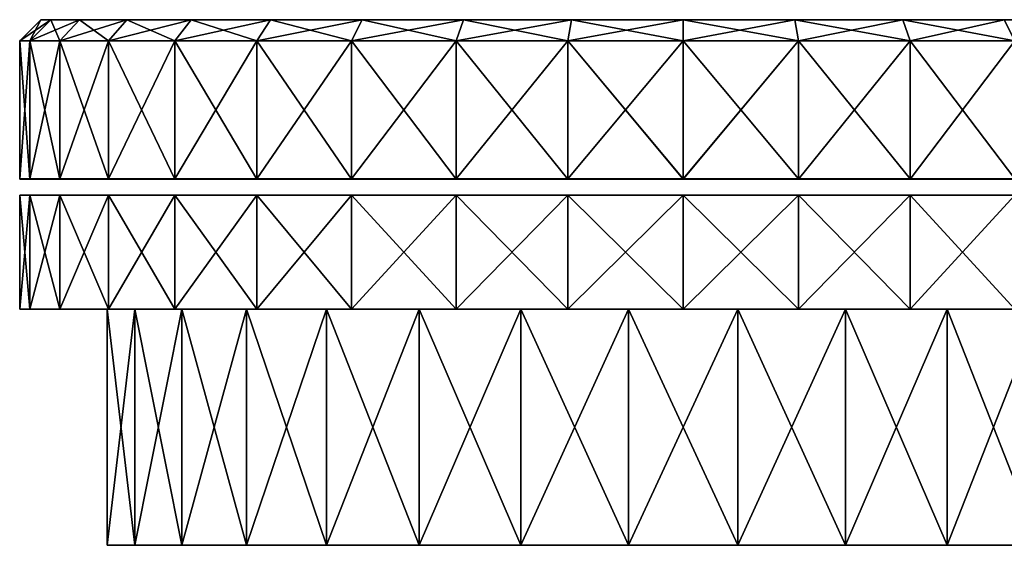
# Model space of a CAD drawing. Header units: millimetres. Extents: x -38 to 38, y -25 to 64.3.
# Tile 17 of 18: x -25 to 12.1, y 44.5 to 64.3. Entities that reach past the tile are written whole.
import ezdxf

# ---------------------------------------------------------------- set-up
doc = ezdxf.new("R2010")
doc.units = ezdxf.units.MM
doc.header["$LTSCALE"] = 41.718519
for name, color, linetype in [('44', 7, 'CONTINUOUS'), ('45', 7, 'CONTINUOUS'), ('46', 7, 'CONTINUOUS'), ('47', 7, 'CONTINUOUS'), ('48', 7, 'CONTINUOUS'), ('50', 7, 'CONTINUOUS'), ('51', 7, 'CONTINUOUS'), ('52', 7, 'CONTINUOUS'), ('53', 7, 'CONTINUOUS'), ('54', 7, 'CONTINUOUS'), ('55', 7, 'CONTINUOUS'), ('56', 7, 'CONTINUOUS')]:
    doc.layers.add(name, color=color, linetype=linetype)

msp = doc.modelspace()

# ---------------------------------------------------------------- linework, layer by layer
at = {"layer": '44', "color": 7, "linetype": 'Continuous', "true_color": 0xf5f5f5}
for points in [[(-21.708, 44.5, -3.571), (-21.708, 53.4, -3.571), (-20.661, 53.4, -7.559), (-21.708, 44.5, -3.571)], [(-20.661, 44.5, -7.559), (-21.708, 44.5, -3.571), (-20.661, 53.4, -7.559), (-20.661, 44.5, -7.559)], [(-18.887, 44.5, -11.281), (-20.661, 44.5, -7.559), (-18.887, 53.4, -11.281), (-18.887, 44.5, -11.281)], [(-18.887, 53.4, -11.281), (-20.661, 44.5, -7.559), (-20.661, 53.4, -7.559), (-18.887, 53.4, -11.281)], [(-16.45, 44.5, -14.608), (-18.887, 44.5, -11.281), (-16.45, 53.4, -14.608), (-16.45, 44.5, -14.608)], [(-16.45, 53.4, -14.608), (-18.887, 44.5, -11.281), (-18.887, 53.4, -11.281), (-16.45, 53.4, -14.608)], [(-13.436, 53.4, -17.421), (-16.45, 44.5, -14.608), (-16.45, 53.4, -14.608), (-13.436, 53.4, -17.421)], [(-13.436, 44.5, -17.421), (-16.45, 44.5, -14.608), (-13.436, 53.4, -17.421), (-13.436, 44.5, -17.421)], [(-9.949, 44.5, -19.622), (-13.436, 44.5, -17.421), (-9.949, 53.4, -19.622), (-9.949, 44.5, -19.622)], [(-9.949, 53.4, -19.622), (-13.436, 44.5, -17.421), (-13.436, 53.4, -17.421), (-9.949, 53.4, -19.622)], [(-6.113, 44.5, -21.134), (-9.949, 44.5, -19.622), (-6.113, 53.4, -21.134), (-6.113, 44.5, -21.134)], [(-6.113, 53.4, -21.134), (-9.949, 44.5, -19.622), (-9.949, 53.4, -19.622), (-6.113, 53.4, -21.134)], [(-2.062, 44.5, -21.903), (-6.113, 44.5, -21.134), (-2.062, 53.4, -21.903), (-2.062, 44.5, -21.903)], [(-2.062, 53.4, -21.903), (-6.113, 44.5, -21.134), (-6.113, 53.4, -21.134), (-2.062, 53.4, -21.903)], [(2.062, 53.4, -21.903), (-2.062, 44.5, -21.903), (-2.062, 53.4, -21.903), (2.062, 53.4, -21.903)], [(2.062, 44.5, -21.903), (-2.062, 44.5, -21.903), (2.062, 53.4, -21.903), (2.062, 44.5, -21.903)], [(6.113, 53.4, -21.134), (2.062, 44.5, -21.903), (2.062, 53.4, -21.903), (6.113, 53.4, -21.134)], [(6.113, 44.5, -21.134), (2.062, 44.5, -21.903), (6.113, 53.4, -21.134), (6.113, 44.5, -21.134)], [(9.949, 53.4, -19.622), (6.113, 44.5, -21.134), (6.113, 53.4, -21.134), (9.949, 53.4, -19.622)], [(9.949, 44.5, -19.622), (6.113, 44.5, -21.134), (9.949, 53.4, -19.622), (9.949, 44.5, -19.622)], [(13.436, 53.4, -17.421), (9.949, 44.5, -19.622), (9.949, 53.4, -19.622), (13.436, 53.4, -17.421)], [(13.436, 44.5, -17.421), (9.949, 44.5, -19.622), (13.436, 53.4, -17.421), (13.436, 44.5, -17.421)]]:
    msp.add_3dface(points, dxfattribs=at)
at = {"layer": '45', "color": 7, "linetype": 'Continuous', "true_color": 0xf5f5f5}
for points in [[(-21.708, 53.4, 3.571), (-20.661, 44.5, 7.559), (-20.661, 53.4, 7.559), (-21.708, 53.4, 3.571)], [(-21.708, 44.5, 3.571), (-20.661, 44.5, 7.559), (-21.708, 53.4, 3.571), (-21.708, 44.5, 3.571)], [(-20.661, 53.4, 7.559), (-18.887, 44.5, 11.281), (-18.887, 53.4, 11.281), (-20.661, 53.4, 7.559)], [(-20.661, 44.5, 7.559), (-18.887, 44.5, 11.281), (-20.661, 53.4, 7.559), (-20.661, 44.5, 7.559)], [(-18.887, 53.4, 11.281), (-16.45, 44.5, 14.608), (-16.45, 53.4, 14.608), (-18.887, 53.4, 11.281)], [(-18.887, 44.5, 11.281), (-16.45, 44.5, 14.608), (-18.887, 53.4, 11.281), (-18.887, 44.5, 11.281)], [(-16.45, 53.4, 14.608), (-13.436, 44.5, 17.421), (-13.436, 53.4, 17.421), (-16.45, 53.4, 14.608)], [(-16.45, 44.5, 14.608), (-13.436, 44.5, 17.421), (-16.45, 53.4, 14.608), (-16.45, 44.5, 14.608)], [(-13.436, 53.4, 17.421), (-9.949, 44.5, 19.622), (-9.949, 53.4, 19.622), (-13.436, 53.4, 17.421)], [(-13.436, 44.5, 17.421), (-9.949, 44.5, 19.622), (-13.436, 53.4, 17.421), (-13.436, 44.5, 17.421)], [(-9.949, 53.4, 19.622), (-6.113, 44.5, 21.134), (-6.113, 53.4, 21.134), (-9.949, 53.4, 19.622)], [(-9.949, 44.5, 19.622), (-6.113, 44.5, 21.134), (-9.949, 53.4, 19.622), (-9.949, 44.5, 19.622)], [(-6.113, 53.4, 21.134), (-2.062, 44.5, 21.903), (-2.062, 53.4, 21.903), (-6.113, 53.4, 21.134)], [(-6.113, 44.5, 21.134), (-2.062, 44.5, 21.903), (-6.113, 53.4, 21.134), (-6.113, 44.5, 21.134)], [(-2.062, 53.4, 21.903), (2.062, 44.5, 21.903), (2.062, 53.4, 21.903), (-2.062, 53.4, 21.903)], [(-2.062, 44.5, 21.903), (2.062, 44.5, 21.903), (-2.062, 53.4, 21.903), (-2.062, 44.5, 21.903)], [(2.062, 53.4, 21.903), (6.113, 44.5, 21.134), (6.113, 53.4, 21.134), (2.062, 53.4, 21.903)], [(2.062, 44.5, 21.903), (6.113, 44.5, 21.134), (2.062, 53.4, 21.903), (2.062, 44.5, 21.903)], [(6.113, 53.4, 21.134), (9.949, 44.5, 19.622), (9.949, 53.4, 19.622), (6.113, 53.4, 21.134)], [(6.113, 44.5, 21.134), (9.949, 44.5, 19.622), (6.113, 53.4, 21.134), (6.113, 44.5, 21.134)], [(9.949, 53.4, 19.622), (13.436, 44.5, 17.421), (13.436, 53.4, 17.421), (9.949, 53.4, 19.622)], [(9.949, 44.5, 19.622), (13.436, 44.5, 17.421), (9.949, 53.4, 19.622), (9.949, 44.5, 19.622)]]:
    msp.add_3dface(points, dxfattribs=at)
at = {"layer": '46', "color": 7, "linetype": 'Continuous', "true_color": 0xf5f5f5}
for points in [[(-25, 53.4), (-24.62, 53.4, 4.341), (-25, 57.7), (-25, 53.4)], [(-25, 57.7), (-24.62, 53.4, 4.341), (-24.62, 57.7, 4.341), (-25, 57.7)], [(-24.62, 53.4, -4.341), (-25, 53.4), (-24.62, 57.7, -4.341), (-24.62, 53.4, -4.341)], [(-24.62, 57.7, -4.341), (-25, 53.4), (-25, 57.7), (-24.62, 57.7, -4.341)], [(-24.62, 53.4, 4.341), (-23.492, 53.4, 8.55), (-24.62, 57.7, 4.341), (-24.62, 53.4, 4.341)], [(-24.62, 57.7, 4.341), (-23.492, 53.4, 8.55), (-23.492, 57.7, 8.551), (-24.62, 57.7, 4.341)], [(-23.492, 57.7, -8.551), (-24.62, 53.4, -4.341), (-24.62, 57.7, -4.341), (-23.492, 57.7, -8.551)], [(-23.492, 53.4, -8.55), (-24.62, 53.4, -4.341), (-23.492, 57.7, -8.551), (-23.492, 53.4, -8.55)], [(-23.492, 53.4, 8.55), (-21.651, 53.4, 12.5), (-23.492, 57.7, 8.551), (-23.492, 53.4, 8.55)], [(-23.492, 57.7, 8.551), (-21.651, 53.4, 12.5), (-21.651, 57.7, 12.5), (-23.492, 57.7, 8.551)], [(-21.651, 57.7, -12.5), (-23.492, 53.4, -8.55), (-23.492, 57.7, -8.551), (-21.651, 57.7, -12.5)], [(-21.651, 53.4, -12.5), (-23.492, 53.4, -8.55), (-21.651, 57.7, -12.5), (-21.651, 53.4, -12.5)], [(-21.651, 53.4, 12.5), (-19.151, 53.4, 16.07), (-21.651, 57.7, 12.5), (-21.651, 53.4, 12.5)], [(-21.651, 57.7, 12.5), (-19.151, 53.4, 16.07), (-19.151, 57.7, 16.07), (-21.651, 57.7, 12.5)], [(-19.151, 57.7, -16.07), (-21.651, 53.4, -12.5), (-21.651, 57.7, -12.5), (-19.151, 57.7, -16.07)], [(-19.151, 53.4, -16.07), (-21.651, 53.4, -12.5), (-19.151, 57.7, -16.07), (-19.151, 53.4, -16.07)], [(-19.151, 57.7, 16.07), (-16.07, 53.4, 19.151), (-16.07, 57.7, 19.151), (-19.151, 57.7, 16.07)], [(-19.151, 53.4, 16.07), (-16.07, 53.4, 19.151), (-19.151, 57.7, 16.07), (-19.151, 53.4, 16.07)], [(-16.07, 57.7, -19.151), (-19.151, 53.4, -16.07), (-19.151, 57.7, -16.07), (-16.07, 57.7, -19.151)], [(-16.07, 53.4, -19.151), (-19.151, 53.4, -16.07), (-16.07, 57.7, -19.151), (-16.07, 53.4, -19.151)], [(-16.07, 57.7, 19.151), (-12.5, 53.4, 21.651), (-12.5, 57.7, 21.651), (-16.07, 57.7, 19.151)], [(-16.07, 53.4, 19.151), (-12.5, 53.4, 21.651), (-16.07, 57.7, 19.151), (-16.07, 53.4, 19.151)], [(-12.5, 57.7, -21.651), (-16.07, 53.4, -19.151), (-16.07, 57.7, -19.151), (-12.5, 57.7, -21.651)], [(-12.5, 53.4, -21.651), (-16.07, 53.4, -19.151), (-12.5, 57.7, -21.651), (-12.5, 53.4, -21.651)], [(-12.5, 57.7, 21.651), (-8.551, 53.4, 23.492), (-8.551, 57.7, 23.492), (-12.5, 57.7, 21.651)], [(-12.5, 53.4, 21.651), (-8.551, 53.4, 23.492), (-12.5, 57.7, 21.651), (-12.5, 53.4, 21.651)], [(-8.551, 57.7, -23.492), (-12.5, 53.4, -21.651), (-12.5, 57.7, -21.651), (-8.551, 57.7, -23.492)], [(-8.551, 53.4, -23.492), (-12.5, 53.4, -21.651), (-8.551, 57.7, -23.492), (-8.551, 53.4, -23.492)], [(-8.551, 57.7, 23.492), (-4.341, 53.4, 24.62), (-4.341, 57.7, 24.62), (-8.551, 57.7, 23.492)], [(-8.551, 53.4, 23.492), (-4.341, 53.4, 24.62), (-8.551, 57.7, 23.492), (-8.551, 53.4, 23.492)], [(-4.341, 57.7, -24.62), (-8.551, 53.4, -23.492), (-8.551, 57.7, -23.492), (-4.341, 57.7, -24.62)], [(-4.341, 53.4, -24.62), (-8.551, 53.4, -23.492), (-4.341, 57.7, -24.62), (-4.341, 53.4, -24.62)], [(-4.341, 57.7, 24.62), (0, 53.4, 25), (0, 57.7, 25), (-4.341, 57.7, 24.62)], [(0, 57.7, -25), (-4.341, 53.4, -24.62), (-4.341, 57.7, -24.62), (0, 57.7, -25)], [(0, 53.4, -25), (-4.341, 53.4, -24.62), (0, 57.7, -25), (0, 53.4, -25)], [(-4.341, 53.4, 24.62), (0, 53.4, 25), (-4.341, 57.7, 24.62), (-4.341, 53.4, 24.62)]]:
    msp.add_3dface(points, dxfattribs=at)
at = {"layer": '47', "color": 7, "linetype": 'Continuous', "true_color": 0xf5f5f5}
for points in [[(4.341, 53.4, -24.62), (0, 53.4, -25), (4.341, 57.7, -24.62), (4.341, 53.4, -24.62)], [(0, 57.7, 25), (4.341, 53.4, 24.62), (4.341, 57.7, 24.62), (0, 57.7, 25)], [(0, 53.4, -25), (0, 57.7, -25), (4.341, 57.7, -24.62), (0, 53.4, -25)], [(0, 57.7, 25), (0, 53.4, 25), (4.341, 53.4, 24.62), (0, 57.7, 25)], [(8.551, 53.4, -23.492), (4.341, 53.4, -24.62), (8.551, 57.7, -23.492), (8.551, 53.4, -23.492)], [(8.551, 57.7, -23.492), (4.341, 53.4, -24.62), (4.341, 57.7, -24.62), (8.551, 57.7, -23.492)], [(4.341, 57.7, 24.62), (8.551, 53.4, 23.492), (8.551, 57.7, 23.492), (4.341, 57.7, 24.62)], [(4.341, 53.4, 24.62), (8.551, 53.4, 23.492), (4.341, 57.7, 24.62), (4.341, 53.4, 24.62)], [(8.551, 57.7, 23.492), (12.5, 53.4, 21.651), (12.5, 57.7, 21.651), (8.551, 57.7, 23.492)], [(8.551, 53.4, 23.492), (12.5, 53.4, 21.651), (8.551, 57.7, 23.492), (8.551, 53.4, 23.492)], [(12.5, 57.7, -21.651), (8.551, 53.4, -23.492), (8.551, 57.7, -23.492), (12.5, 57.7, -21.651)], [(12.5, 53.4, -21.651), (8.551, 53.4, -23.492), (12.5, 57.7, -21.651), (12.5, 53.4, -21.651)]]:
    msp.add_3dface(points, dxfattribs=at)
at = {"layer": '48', "color": 7, "linetype": 'Continuous', "true_color": 0xf5f5f5}
for points in [[(-21.708, 53.4, -3.571), (-21.708, 44.5, -3.571), (-21.708, 53.4, 3.571), (-21.708, 53.4, -3.571)], [(-21.708, 44.5, -3.571), (-21.708, 44.5, 3.571), (-21.708, 53.4, 3.571), (-21.708, 44.5, -3.571)]]:
    msp.add_3dface(points, dxfattribs=at)
at = {"layer": '50', "color": 7, "linetype": 'Continuous', "true_color": 0xf5f5f5}
for points in [[(-24.62, 53.4, 4.341), (-25, 53.4), (-24.62, 53.4, -4.341), (-24.62, 53.4, 4.341)], [(-24.62, 53.4, 4.341), (-24.62, 53.4, -4.341), (-23.492, 53.4, -8.55), (-24.62, 53.4, 4.341)], [(-23.492, 53.4, 8.55), (-24.62, 53.4, 4.341), (-23.492, 53.4, -8.55), (-23.492, 53.4, 8.55)], [(-23.492, 53.4, 8.55), (-23.492, 53.4, -8.55), (-21.651, 53.4, -12.5), (-23.492, 53.4, 8.55)], [(-21.651, 53.4, 12.5), (-23.492, 53.4, 8.55), (-21.651, 53.4, -12.5), (-21.651, 53.4, 12.5)], [(-21.651, 53.4, 12.5), (-21.651, 53.4, -12.5), (-19.151, 53.4, -16.07), (-21.651, 53.4, 12.5)], [(-19.151, 53.4, 16.07), (-21.651, 53.4, 12.5), (-19.151, 53.4, -16.07), (-19.151, 53.4, 16.07)], [(-16.07, 53.4, 19.151), (-19.151, 53.4, 16.07), (-16.07, 53.4, -19.151), (-16.07, 53.4, 19.151)], [(-19.151, 53.4, 16.07), (-19.151, 53.4, -16.07), (-16.07, 53.4, -19.151), (-19.151, 53.4, 16.07)], [(-12.5, 53.4, 21.651), (-16.07, 53.4, 19.151), (-12.5, 53.4, -21.651), (-12.5, 53.4, 21.651)], [(-16.07, 53.4, 19.151), (-16.07, 53.4, -19.151), (-12.5, 53.4, -21.651), (-16.07, 53.4, 19.151)], [(-8.551, 53.4, 23.492), (-12.5, 53.4, 21.651), (-8.551, 53.4, -23.492), (-8.551, 53.4, 23.492)], [(-12.5, 53.4, 21.651), (-12.5, 53.4, -21.651), (-8.551, 53.4, -23.492), (-12.5, 53.4, 21.651)], [(-4.341, 53.4, 24.62), (-8.551, 53.4, 23.492), (-4.341, 53.4, -24.62), (-4.341, 53.4, 24.62)], [(-8.551, 53.4, 23.492), (-8.551, 53.4, -23.492), (-4.341, 53.4, -24.62), (-8.551, 53.4, 23.492)], [(0, 53.4, 25), (-4.341, 53.4, 24.62), (0, 53.4, -25), (0, 53.4, 25)], [(-4.341, 53.4, 24.62), (-4.341, 53.4, -24.62), (0, 53.4, -25), (-4.341, 53.4, 24.62)], [(0, 53.4, 25), (0, 53.4, -25), (4.341, 53.4, -24.62), (0, 53.4, 25)], [(0, 53.4, 25), (4.341, 53.4, -24.62), (4.341, 53.4, 24.62), (0, 53.4, 25)], [(4.341, 53.4, -24.62), (8.551, 53.4, -23.492), (4.341, 53.4, 24.62), (4.341, 53.4, -24.62)], [(8.551, 53.4, -23.492), (8.551, 53.4, 23.492), (4.341, 53.4, 24.62), (8.551, 53.4, -23.492)], [(8.551, 53.4, -23.492), (12.5, 53.4, -21.651), (8.551, 53.4, 23.492), (8.551, 53.4, -23.492)], [(12.5, 53.4, -21.651), (12.5, 53.4, 21.651), (8.551, 53.4, 23.492), (12.5, 53.4, -21.651)]]:
    msp.add_3dface(points, dxfattribs=at)
at = {"layer": '51', "color": 7, "linetype": 'Continuous', "true_color": 0xf5f5f5}
for points in [[(21.708, 44.5, 3.571), (20.661, 44.5, 7.559), (-21.708, 44.5, 3.571), (21.708, 44.5, 3.571)], [(20.661, 44.5, 7.559), (-20.661, 44.5, 7.559), (-21.708, 44.5, 3.571), (20.661, 44.5, 7.559)], [(-21.708, 44.5, -3.571), (-20.661, 44.5, -7.559), (21.708, 44.5, -3.571), (-21.708, 44.5, -3.571)], [(-21.708, 44.5, -3.571), (21.708, 44.5, -3.571), (21.708, 44.5, 3.571), (-21.708, 44.5, -3.571)], [(-21.708, 44.5, -3.571), (21.708, 44.5, 3.571), (-21.708, 44.5, 3.571), (-21.708, 44.5, -3.571)], [(20.661, 44.5, 7.559), (18.887, 44.5, 11.281), (-20.661, 44.5, 7.559), (20.661, 44.5, 7.559)], [(18.887, 44.5, 11.281), (-18.887, 44.5, 11.281), (-20.661, 44.5, 7.559), (18.887, 44.5, 11.281)], [(-20.661, 44.5, -7.559), (-18.887, 44.5, -11.281), (20.661, 44.5, -7.559), (-20.661, 44.5, -7.559)], [(-20.661, 44.5, -7.559), (20.661, 44.5, -7.559), (21.708, 44.5, -3.571), (-20.661, 44.5, -7.559)], [(16.45, 44.5, 14.608), (-16.45, 44.5, 14.608), (-18.887, 44.5, 11.281), (16.45, 44.5, 14.608)], [(18.887, 44.5, 11.281), (16.45, 44.5, 14.608), (-18.887, 44.5, 11.281), (18.887, 44.5, 11.281)], [(-18.887, 44.5, -11.281), (-16.45, 44.5, -14.608), (18.887, 44.5, -11.281), (-18.887, 44.5, -11.281)], [(-18.887, 44.5, -11.281), (18.887, 44.5, -11.281), (20.661, 44.5, -7.559), (-18.887, 44.5, -11.281)], [(13.436, 44.5, 17.421), (-13.436, 44.5, 17.421), (-16.45, 44.5, 14.608), (13.436, 44.5, 17.421)], [(16.45, 44.5, 14.608), (13.436, 44.5, 17.421), (-16.45, 44.5, 14.608), (16.45, 44.5, 14.608)], [(-16.45, 44.5, -14.608), (-13.436, 44.5, -17.421), (16.45, 44.5, -14.608), (-16.45, 44.5, -14.608)], [(-16.45, 44.5, -14.608), (16.45, 44.5, -14.608), (18.887, 44.5, -11.281), (-16.45, 44.5, -14.608)], [(9.949, 44.5, 19.622), (-9.949, 44.5, 19.622), (-13.436, 44.5, 17.421), (9.949, 44.5, 19.622)], [(13.436, 44.5, 17.421), (9.949, 44.5, 19.622), (-13.436, 44.5, 17.421), (13.436, 44.5, 17.421)], [(-13.436, 44.5, -17.421), (13.436, 44.5, -17.421), (16.45, 44.5, -14.608), (-13.436, 44.5, -17.421)], [(-13.436, 44.5, -17.421), (-9.949, 44.5, -19.622), (13.436, 44.5, -17.421), (-13.436, 44.5, -17.421)], [(9.949, 44.5, 19.622), (6.113, 44.5, 21.134), (-9.949, 44.5, 19.622), (9.949, 44.5, 19.622)], [(6.113, 44.5, 21.134), (-6.113, 44.5, 21.134), (-9.949, 44.5, 19.622), (6.113, 44.5, 21.134)], [(-9.949, 44.5, -19.622), (9.949, 44.5, -19.622), (13.436, 44.5, -17.421), (-9.949, 44.5, -19.622)], [(-9.949, 44.5, -19.622), (-6.113, 44.5, -21.134), (9.949, 44.5, -19.622), (-9.949, 44.5, -19.622)], [(6.113, 44.5, 21.134), (2.062, 44.5, 21.903), (-6.113, 44.5, 21.134), (6.113, 44.5, 21.134)], [(-6.113, 44.5, -21.134), (6.113, 44.5, -21.134), (9.949, 44.5, -19.622), (-6.113, 44.5, -21.134)], [(2.062, 44.5, 21.903), (-2.062, 44.5, 21.903), (-6.113, 44.5, 21.134), (2.062, 44.5, 21.903)], [(-6.113, 44.5, -21.134), (-2.062, 44.5, -21.903), (6.113, 44.5, -21.134), (-6.113, 44.5, -21.134)], [(-2.062, 44.5, -21.903), (2.062, 44.5, -21.903), (6.113, 44.5, -21.134), (-2.062, 44.5, -21.903)]]:
    msp.add_3dface(points, dxfattribs=at)
at = {"layer": '52', "color": 7, "linetype": 'Continuous'}
for points in [[(-23.832, 64.31, -4.202), (-24.2, 64.31), (23.832, 64.31, -4.202), (-23.832, 64.31, -4.202)], [(-24.2, 64.31), (24.2, 64.31), (23.832, 64.31, -4.202), (-24.2, 64.31)], [(-23.832, 64.31, 4.202), (24.2, 64.31), (-24.2, 64.31), (-23.832, 64.31, 4.202)], [(-22.741, 64.31, 8.277), (23.832, 64.31, 4.202), (-23.832, 64.31, 4.202), (-22.741, 64.31, 8.277)], [(22.741, 64.31, -8.277), (-23.832, 64.31, -4.202), (23.832, 64.31, -4.202), (22.741, 64.31, -8.277)], [(23.832, 64.31, 4.202), (24.2, 64.31), (-23.832, 64.31, 4.202), (23.832, 64.31, 4.202)], [(-22.741, 64.31, -8.277), (-23.832, 64.31, -4.202), (22.741, 64.31, -8.277), (-22.741, 64.31, -8.277)], [(-20.958, 64.31, -12.1), (-22.741, 64.31, -8.277), (20.958, 64.31, -12.1), (-20.958, 64.31, -12.1)], [(22.741, 64.31, 8.277), (23.832, 64.31, 4.202), (-22.741, 64.31, 8.277), (22.741, 64.31, 8.277)], [(20.958, 64.31, -12.1), (-22.741, 64.31, -8.277), (22.741, 64.31, -8.277), (20.958, 64.31, -12.1)], [(-20.958, 64.31, 12.1), (22.741, 64.31, 8.277), (-22.741, 64.31, 8.277), (-20.958, 64.31, 12.1)], [(-18.538, 64.31, -15.555), (-20.958, 64.31, -12.1), (18.538, 64.31, -15.555), (-18.538, 64.31, -15.555)], [(20.958, 64.31, 12.1), (22.741, 64.31, 8.277), (-20.958, 64.31, 12.1), (20.958, 64.31, 12.1)], [(18.538, 64.31, -15.555), (-20.958, 64.31, -12.1), (20.958, 64.31, -12.1), (18.538, 64.31, -15.555)], [(-18.538, 64.31, 15.555), (20.958, 64.31, 12.1), (-20.958, 64.31, 12.1), (-18.538, 64.31, 15.555)], [(15.555, 64.31, -18.538), (-18.538, 64.31, -15.555), (18.538, 64.31, -15.555), (15.555, 64.31, -18.538)], [(-15.555, 64.31, 18.538), (18.538, 64.31, 15.555), (-18.538, 64.31, 15.555), (-15.555, 64.31, 18.538)], [(-15.555, 64.31, -18.538), (-18.538, 64.31, -15.555), (15.555, 64.31, -18.538), (-15.555, 64.31, -18.538)], [(18.538, 64.31, 15.555), (20.958, 64.31, 12.1), (-18.538, 64.31, 15.555), (18.538, 64.31, 15.555)], [(-12.1, 64.31, -20.958), (-15.555, 64.31, -18.538), (12.1, 64.31, -20.958), (-12.1, 64.31, -20.958)], [(-12.1, 64.31, 20.958), (15.555, 64.31, 18.538), (-15.555, 64.31, 18.538), (-12.1, 64.31, 20.958)], [(15.555, 64.31, 18.538), (18.538, 64.31, 15.555), (-15.555, 64.31, 18.538), (15.555, 64.31, 18.538)], [(12.1, 64.31, -20.958), (-15.555, 64.31, -18.538), (15.555, 64.31, -18.538), (12.1, 64.31, -20.958)], [(-8.277, 64.31, 22.741), (12.1, 64.31, 20.958), (-12.1, 64.31, 20.958), (-8.277, 64.31, 22.741)], [(12.1, 64.31, 20.958), (15.555, 64.31, 18.538), (-12.1, 64.31, 20.958), (12.1, 64.31, 20.958)], [(-8.277, 64.31, -22.741), (-12.1, 64.31, -20.958), (8.277, 64.31, -22.741), (-8.277, 64.31, -22.741)], [(8.277, 64.31, -22.741), (-12.1, 64.31, -20.958), (12.1, 64.31, -20.958), (8.277, 64.31, -22.741)], [(8.277, 64.31, 22.741), (12.1, 64.31, 20.958), (-8.277, 64.31, 22.741), (8.277, 64.31, 22.741)], [(-4.202, 64.31, 23.832), (8.277, 64.31, 22.741), (-8.277, 64.31, 22.741), (-4.202, 64.31, 23.832)], [(-4.202, 64.31, -23.832), (-8.277, 64.31, -22.741), (4.202, 64.31, -23.832), (-4.202, 64.31, -23.832)], [(4.202, 64.31, -23.832), (-8.277, 64.31, -22.741), (8.277, 64.31, -22.741), (4.202, 64.31, -23.832)], [(4.202, 64.31, 23.832), (8.277, 64.31, 22.741), (-4.202, 64.31, 23.832), (4.202, 64.31, 23.832)], [(0, 64.31, 24.2), (4.202, 64.31, 23.832), (-4.202, 64.31, 23.832), (0, 64.31, 24.2)], [(0, 64.31, -24.2), (-4.202, 64.31, -23.832), (4.202, 64.31, -23.832), (0, 64.31, -24.2)]]:
    msp.add_3dface(points, dxfattribs=at)
at = {"layer": '53', "color": 7, "linetype": 'Continuous'}
for points in [[(-24.62, 58.31, -4.341), (-25, 58.31), (-24.62, 63.51, -4.341), (-24.62, 58.31, -4.341)], [(-24.62, 63.51, -4.341), (-25, 58.31), (-25, 63.51), (-24.62, 63.51, -4.341)], [(-23.492, 58.31, -8.55), (-24.62, 58.31, -4.341), (-23.492, 63.51, -8.551), (-23.492, 58.31, -8.55)], [(-23.492, 63.51, -8.551), (-24.62, 58.31, -4.341), (-24.62, 63.51, -4.341), (-23.492, 63.51, -8.551)], [(-21.651, 58.31, -12.5), (-23.492, 58.31, -8.55), (-21.651, 63.51, -12.5), (-21.651, 58.31, -12.5)], [(-21.651, 63.51, -12.5), (-23.492, 58.31, -8.55), (-23.492, 63.51, -8.551), (-21.651, 63.51, -12.5)], [(-19.151, 58.31, -16.07), (-21.651, 58.31, -12.5), (-19.151, 63.51, -16.07), (-19.151, 58.31, -16.07)], [(-19.151, 63.51, -16.07), (-21.651, 58.31, -12.5), (-21.651, 63.51, -12.5), (-19.151, 63.51, -16.07)], [(-16.07, 58.31, -19.151), (-19.151, 58.31, -16.07), (-16.07, 63.51, -19.151), (-16.07, 58.31, -19.151)], [(-16.07, 63.51, -19.151), (-19.151, 58.31, -16.07), (-19.151, 63.51, -16.07), (-16.07, 63.51, -19.151)], [(-12.5, 58.31, -21.651), (-16.07, 58.31, -19.151), (-12.5, 63.51, -21.651), (-12.5, 58.31, -21.651)], [(-12.5, 63.51, -21.651), (-16.07, 58.31, -19.151), (-16.07, 63.51, -19.151), (-12.5, 63.51, -21.651)], [(-8.551, 58.31, -23.492), (-12.5, 58.31, -21.651), (-8.551, 63.51, -23.492), (-8.551, 58.31, -23.492)], [(-8.551, 63.51, -23.492), (-12.5, 58.31, -21.651), (-12.5, 63.51, -21.651), (-8.551, 63.51, -23.492)], [(-4.341, 58.31, -24.62), (-8.551, 58.31, -23.492), (-4.341, 63.51, -24.62), (-4.341, 58.31, -24.62)], [(-4.341, 63.51, -24.62), (-8.551, 58.31, -23.492), (-8.551, 63.51, -23.492), (-4.341, 63.51, -24.62)], [(0, 58.31, -25), (-4.341, 58.31, -24.62), (0, 63.51, -25), (0, 58.31, -25)], [(0, 63.51, -25), (-4.341, 58.31, -24.62), (-4.341, 63.51, -24.62), (0, 63.51, -25)], [(4.341, 58.3, -24.62), (0, 58.3, -25), (4.341, 63.51, -24.62), (4.341, 58.3, -24.62)], [(0, 58.3, -25), (0, 58.31, -25), (4.341, 63.51, -24.62), (0, 58.3, -25)], [(4.341, 63.51, -24.62), (0, 58.31, -25), (0, 63.51, -25), (4.341, 63.51, -24.62)], [(8.551, 63.51, -23.492), (4.341, 58.3, -24.62), (4.341, 63.51, -24.62), (8.551, 63.51, -23.492)], [(8.551, 58.3, -23.492), (4.341, 58.3, -24.62), (8.551, 63.51, -23.492), (8.551, 58.3, -23.492)], [(12.5, 63.51, -21.651), (8.551, 58.3, -23.492), (8.551, 63.51, -23.492), (12.5, 63.51, -21.651)], [(12.5, 58.3, -21.651), (8.551, 58.3, -23.492), (12.5, 63.51, -21.651), (12.5, 58.3, -21.651)], [(0, 58.31, 25), (4.341, 58.3, 24.62), (4.341, 58.31, 24.62), (0, 58.31, 25)], [(0, 58.3, 25), (4.341, 58.3, 24.62), (0, 58.31, 25), (0, 58.3, 25)], [(4.341, 58.31, 24.62), (8.551, 58.3, 23.492), (8.551, 58.31, 23.492), (4.341, 58.31, 24.62)], [(4.341, 58.3, 24.62), (8.551, 58.3, 23.492), (4.341, 58.31, 24.62), (4.341, 58.3, 24.62)], [(8.551, 58.3, 23.492), (12.5, 58.3, 21.651), (8.551, 58.31, 23.492), (8.551, 58.3, 23.492)], [(8.551, 58.31, 23.492), (12.5, 58.3, 21.651), (12.5, 58.31, 21.651), (8.551, 58.31, 23.492)]]:
    msp.add_3dface(points, dxfattribs=at)
at = {"layer": '54', "color": 7, "linetype": 'Continuous'}
for points in [[(-25, 63.51), (-25, 58.31), (-24.62, 58.3, 4.341), (-25, 63.51)], [(-25, 63.51), (-24.62, 58.3, 4.341), (-24.62, 63.51, 4.341), (-25, 63.51)], [(-24.62, 58.3, 4.341), (-23.492, 58.3, 8.551), (-24.62, 63.51, 4.341), (-24.62, 58.3, 4.341)], [(-24.62, 63.51, 4.341), (-23.492, 58.3, 8.551), (-23.492, 63.51, 8.551), (-24.62, 63.51, 4.341)], [(-23.492, 58.3, 8.551), (-21.651, 58.3, 12.5), (-23.492, 63.51, 8.551), (-23.492, 58.3, 8.551)], [(-23.492, 63.51, 8.551), (-21.651, 58.3, 12.5), (-21.651, 63.51, 12.5), (-23.492, 63.51, 8.551)], [(-21.651, 58.3, 12.5), (-19.151, 58.3, 16.07), (-21.651, 63.51, 12.5), (-21.651, 58.3, 12.5)], [(-21.651, 63.51, 12.5), (-19.151, 58.3, 16.07), (-19.151, 63.51, 16.07), (-21.651, 63.51, 12.5)], [(-19.151, 58.3, 16.07), (-16.07, 58.3, 19.151), (-19.151, 63.51, 16.07), (-19.151, 58.3, 16.07)], [(-19.151, 63.51, 16.07), (-16.07, 58.3, 19.151), (-16.07, 63.51, 19.151), (-19.151, 63.51, 16.07)], [(-16.07, 58.3, 19.151), (-12.5, 58.3, 21.651), (-16.07, 63.51, 19.151), (-16.07, 58.3, 19.151)], [(-16.07, 63.51, 19.151), (-12.5, 58.3, 21.651), (-12.5, 63.51, 21.651), (-16.07, 63.51, 19.151)], [(-12.5, 58.3, 21.651), (-8.551, 58.3, 23.492), (-12.5, 63.51, 21.651), (-12.5, 58.3, 21.651)], [(-12.5, 63.51, 21.651), (-8.551, 58.3, 23.492), (-8.551, 63.51, 23.492), (-12.5, 63.51, 21.651)], [(-8.551, 58.3, 23.492), (-4.341, 58.3, 24.62), (-8.551, 63.51, 23.492), (-8.551, 58.3, 23.492)], [(-8.551, 63.51, 23.492), (-4.341, 58.3, 24.62), (-4.341, 63.51, 24.62), (-8.551, 63.51, 23.492)], [(0, 58.3, 25), (0, 58.31, 25), (-4.341, 63.51, 24.62), (0, 58.3, 25)], [(-4.341, 58.3, 24.62), (0, 58.3, 25), (-4.341, 63.51, 24.62), (-4.341, 58.3, 24.62)], [(-4.341, 63.51, 24.62), (0, 58.31, 25), (0, 63.51, 25), (-4.341, 63.51, 24.62)], [(0, 58.31, 25), (4.341, 58.31, 24.62), (0, 63.51, 25), (0, 58.31, 25)], [(0, 63.51, 25), (4.341, 58.31, 24.62), (4.341, 63.51, 24.62), (0, 63.51, 25)], [(4.341, 58.31, 24.62), (8.551, 58.31, 23.492), (4.341, 63.51, 24.62), (4.341, 58.31, 24.62)], [(4.341, 63.51, 24.62), (8.551, 58.31, 23.492), (8.551, 63.51, 23.492), (4.341, 63.51, 24.62)], [(8.551, 58.31, 23.492), (12.5, 58.31, 21.651), (8.551, 63.51, 23.492), (8.551, 58.31, 23.492)], [(8.551, 63.51, 23.492), (12.5, 58.31, 21.651), (12.5, 63.51, 21.651), (8.551, 63.51, 23.492)], [(-25, 58.3), (-24.62, 58.31, -4.341), (-24.62, 58.3, -4.341), (-25, 58.3)], [(-24.62, 58.3, 4.341), (-25, 58.31), (-25, 58.3), (-24.62, 58.3, 4.341)], [(-25, 58.31), (-24.62, 58.31, -4.341), (-25, 58.3), (-25, 58.31)], [(-24.62, 58.3, -4.341), (-23.492, 58.31, -8.55), (-23.492, 58.3, -8.551), (-24.62, 58.3, -4.341)], [(-24.62, 58.31, -4.341), (-23.492, 58.31, -8.55), (-24.62, 58.3, -4.341), (-24.62, 58.31, -4.341)], [(-23.492, 58.31, -8.55), (-21.651, 58.31, -12.5), (-23.492, 58.3, -8.551), (-23.492, 58.31, -8.55)], [(-23.492, 58.3, -8.551), (-21.651, 58.31, -12.5), (-21.651, 58.3, -12.5), (-23.492, 58.3, -8.551)], [(-21.651, 58.31, -12.5), (-19.151, 58.31, -16.07), (-21.651, 58.3, -12.5), (-21.651, 58.31, -12.5)], [(-21.651, 58.3, -12.5), (-19.151, 58.31, -16.07), (-19.151, 58.3, -16.07), (-21.651, 58.3, -12.5)], [(-19.151, 58.31, -16.07), (-16.07, 58.31, -19.151), (-19.151, 58.3, -16.07), (-19.151, 58.31, -16.07)], [(-19.151, 58.3, -16.07), (-16.07, 58.31, -19.151), (-16.07, 58.3, -19.151), (-19.151, 58.3, -16.07)], [(-16.07, 58.3, -19.151), (-12.5, 58.31, -21.651), (-12.5, 58.3, -21.651), (-16.07, 58.3, -19.151)], [(-16.07, 58.31, -19.151), (-12.5, 58.31, -21.651), (-16.07, 58.3, -19.151), (-16.07, 58.31, -19.151)], [(-12.5, 58.3, -21.651), (-8.551, 58.31, -23.492), (-8.551, 58.3, -23.492), (-12.5, 58.3, -21.651)], [(-12.5, 58.31, -21.651), (-8.551, 58.31, -23.492), (-12.5, 58.3, -21.651), (-12.5, 58.31, -21.651)], [(-8.551, 58.31, -23.492), (-4.341, 58.31, -24.62), (-8.551, 58.3, -23.492), (-8.551, 58.31, -23.492)], [(-8.551, 58.3, -23.492), (-4.341, 58.31, -24.62), (-4.341, 58.3, -24.62), (-8.551, 58.3, -23.492)], [(0, 58.31, -25), (0, 58.3, -25), (-4.341, 58.3, -24.62), (0, 58.31, -25)], [(-4.341, 58.31, -24.62), (0, 58.31, -25), (-4.341, 58.3, -24.62), (-4.341, 58.31, -24.62)]]:
    msp.add_3dface(points, dxfattribs=at)
at = {"layer": '55', "color": 7, "linetype": 'Continuous'}
for points in [[(-24.2, 64.31), (-25, 63.51), (-24.62, 63.51, 4.341), (-24.2, 64.31)], [(-23.832, 64.31, 4.202), (-24.2, 64.31), (-24.62, 63.51, 4.341), (-23.832, 64.31, 4.202)], [(-23.832, 64.31, 4.202), (-24.62, 63.51, 4.341), (-23.492, 63.51, 8.551), (-23.832, 64.31, 4.202)], [(-22.741, 64.31, 8.277), (-23.832, 64.31, 4.202), (-23.492, 63.51, 8.551), (-22.741, 64.31, 8.277)], [(-22.741, 64.31, 8.277), (-23.492, 63.51, 8.551), (-21.651, 63.51, 12.5), (-22.741, 64.31, 8.277)], [(-20.958, 64.31, 12.1), (-22.741, 64.31, 8.277), (-21.651, 63.51, 12.5), (-20.958, 64.31, 12.1)], [(-20.958, 64.31, 12.1), (-21.651, 63.51, 12.5), (-19.151, 63.51, 16.07), (-20.958, 64.31, 12.1)], [(-18.538, 64.31, 15.555), (-20.958, 64.31, 12.1), (-19.151, 63.51, 16.07), (-18.538, 64.31, 15.555)], [(-18.538, 64.31, 15.555), (-19.151, 63.51, 16.07), (-16.07, 63.51, 19.151), (-18.538, 64.31, 15.555)], [(-15.555, 64.31, 18.538), (-18.538, 64.31, 15.555), (-16.07, 63.51, 19.151), (-15.555, 64.31, 18.538)], [(-15.555, 64.31, 18.538), (-16.07, 63.51, 19.151), (-12.5, 63.51, 21.651), (-15.555, 64.31, 18.538)], [(-12.1, 64.31, 20.958), (-15.555, 64.31, 18.538), (-12.5, 63.51, 21.651), (-12.1, 64.31, 20.958)], [(-12.1, 64.31, 20.958), (-12.5, 63.51, 21.651), (-8.551, 63.51, 23.492), (-12.1, 64.31, 20.958)], [(-8.277, 64.31, 22.741), (-12.1, 64.31, 20.958), (-8.551, 63.51, 23.492), (-8.277, 64.31, 22.741)], [(-8.277, 64.31, 22.741), (-8.551, 63.51, 23.492), (-4.341, 63.51, 24.62), (-8.277, 64.31, 22.741)], [(-4.202, 64.31, 23.832), (-8.277, 64.31, 22.741), (-4.341, 63.51, 24.62), (-4.202, 64.31, 23.832)], [(-4.202, 64.31, 23.832), (-4.341, 63.51, 24.62), (0, 63.51, 25), (-4.202, 64.31, 23.832)], [(0, 64.31, 24.2), (-4.202, 64.31, 23.832), (0, 63.51, 25), (0, 64.31, 24.2)], [(0, 64.31, 24.2), (0, 63.51, 25), (4.341, 63.51, 24.62), (0, 64.31, 24.2)], [(4.202, 64.31, 23.832), (0, 64.31, 24.2), (4.341, 63.51, 24.62), (4.202, 64.31, 23.832)], [(8.277, 64.31, 22.741), (4.202, 64.31, 23.832), (8.551, 63.51, 23.492), (8.277, 64.31, 22.741)], [(4.202, 64.31, 23.832), (4.341, 63.51, 24.62), (8.551, 63.51, 23.492), (4.202, 64.31, 23.832)], [(12.1, 64.31, 20.958), (8.277, 64.31, 22.741), (12.5, 63.51, 21.651), (12.1, 64.31, 20.958)], [(8.277, 64.31, 22.741), (8.551, 63.51, 23.492), (12.5, 63.51, 21.651), (8.277, 64.31, 22.741)]]:
    msp.add_3dface(points, dxfattribs=at)
at = {"layer": '56', "color": 7, "linetype": 'Continuous'}
for points in [[(-24.2, 64.31), (-23.832, 64.31, -4.202), (-25, 63.51), (-24.2, 64.31)], [(-23.832, 64.31, -4.202), (-24.62, 63.51, -4.341), (-25, 63.51), (-23.832, 64.31, -4.202)], [(-23.832, 64.31, -4.202), (-22.741, 64.31, -8.277), (-24.62, 63.51, -4.341), (-23.832, 64.31, -4.202)], [(-22.741, 64.31, -8.277), (-23.492, 63.51, -8.551), (-24.62, 63.51, -4.341), (-22.741, 64.31, -8.277)], [(-22.741, 64.31, -8.277), (-20.958, 64.31, -12.1), (-23.492, 63.51, -8.551), (-22.741, 64.31, -8.277)], [(-20.958, 64.31, -12.1), (-21.651, 63.51, -12.5), (-23.492, 63.51, -8.551), (-20.958, 64.31, -12.1)], [(-20.958, 64.31, -12.1), (-18.538, 64.31, -15.555), (-21.651, 63.51, -12.5), (-20.958, 64.31, -12.1)], [(-18.538, 64.31, -15.555), (-19.151, 63.51, -16.07), (-21.651, 63.51, -12.5), (-18.538, 64.31, -15.555)], [(-18.538, 64.31, -15.555), (-15.555, 64.31, -18.538), (-19.151, 63.51, -16.07), (-18.538, 64.31, -15.555)], [(-15.555, 64.31, -18.538), (-16.07, 63.51, -19.151), (-19.151, 63.51, -16.07), (-15.555, 64.31, -18.538)], [(-15.555, 64.31, -18.538), (-12.1, 64.31, -20.958), (-16.07, 63.51, -19.151), (-15.555, 64.31, -18.538)], [(-12.1, 64.31, -20.958), (-12.5, 63.51, -21.651), (-16.07, 63.51, -19.151), (-12.1, 64.31, -20.958)], [(-12.1, 64.31, -20.958), (-8.277, 64.31, -22.741), (-12.5, 63.51, -21.651), (-12.1, 64.31, -20.958)], [(-8.277, 64.31, -22.741), (-8.551, 63.51, -23.492), (-12.5, 63.51, -21.651), (-8.277, 64.31, -22.741)], [(-8.277, 64.31, -22.741), (-4.202, 64.31, -23.832), (-8.551, 63.51, -23.492), (-8.277, 64.31, -22.741)], [(-4.202, 64.31, -23.832), (-4.341, 63.51, -24.62), (-8.551, 63.51, -23.492), (-4.202, 64.31, -23.832)], [(0, 64.31, -24.2), (0, 63.51, -25), (-4.341, 63.51, -24.62), (0, 64.31, -24.2)], [(-4.202, 64.31, -23.832), (0, 64.31, -24.2), (-4.341, 63.51, -24.62), (-4.202, 64.31, -23.832)], [(4.202, 64.31, -23.832), (4.341, 63.51, -24.62), (0, 63.51, -25), (4.202, 64.31, -23.832)], [(0, 64.31, -24.2), (4.202, 64.31, -23.832), (0, 63.51, -25), (0, 64.31, -24.2)], [(4.202, 64.31, -23.832), (8.277, 64.31, -22.741), (4.341, 63.51, -24.62), (4.202, 64.31, -23.832)], [(8.277, 64.31, -22.741), (8.551, 63.51, -23.492), (4.341, 63.51, -24.62), (8.277, 64.31, -22.741)], [(8.277, 64.31, -22.741), (12.1, 64.31, -20.958), (8.551, 63.51, -23.492), (8.277, 64.31, -22.741)], [(12.1, 64.31, -20.958), (12.5, 63.51, -21.651), (8.551, 63.51, -23.492), (12.1, 64.31, -20.958)], [(12.1, 64.31, -20.958), (15.555, 64.31, -18.538), (12.5, 63.51, -21.651), (12.1, 64.31, -20.958)]]:
    msp.add_3dface(points, dxfattribs=at)

doc.saveas('drawing.dxf')
